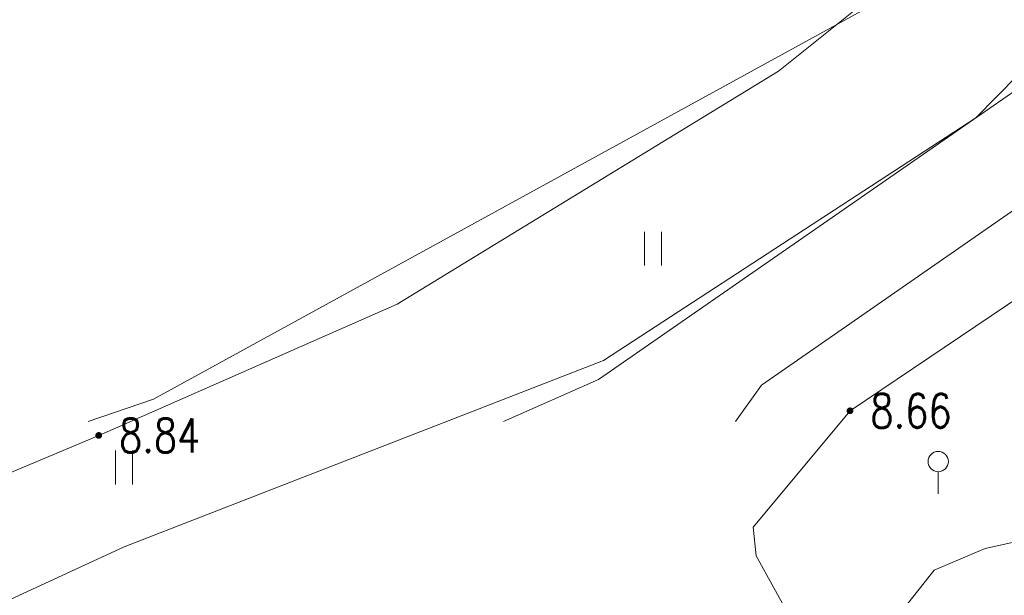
# Model space of a CAD drawing. Header units: millimetres. Extents: x 38389465 to 38395088, y 2473666 to 2480744.
# Tile 99 of 256: x 38390033 to 38390062, y 2479480 to 2479497. Entities that reach past the tile are written whole.
import ezdxf
from ezdxf.enums import TextEntityAlignment as Align

# ---------------------------------------------------------------- set-up
doc = ezdxf.new("R2010")
doc.units = ezdxf.units.MM
doc.header["$LTSCALE"] = 2
doc.linetypes.add('CENTER2', pattern=[1.125, 0.75, -0.125, 0.125, -0.125])
doc.layers.get('0').update_dxf_attribs({"linetype": 'CONTINUOUS', "lineweight": 9})
for name, color, linetype in [('GCD', 251, 'CONTINUOUS'), ('路面铺装', 143, 'CENTER2'), ('路面铺装填充', 143, 'CENTER2')]:
    doc.layers.add(name, color=color, linetype=linetype)
doc.layers.add('地形图', color=251, linetype='CONTINUOUS', lineweight=9)
doc.layers.add('普通绿地填充', color=114, linetype='CONTINUOUS', lineweight=9)
doc.styles.add('正等线体', font='rs.shx', dxfattribs={"bigfont": 'hztxt.shx'})
doc.linetypes.add('10421', pattern='A,2,[150,AAA.SHX,S=1,R=0,X=0,Y=1],1e-11', length=2.00000000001)
doc.linetypes.add('833', pattern='A,2,[150,AAA.SHX,S=0.8,R=0,X=0,Y=0.8],2,[150,AAA.SHX,S=2,R=0,X=0,Y=2],1e-11', length=4.00000000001)
pattern_1 = [(38.83647369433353, (99.1569024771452, 202.7948903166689), (-1.034575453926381, 1.285076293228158), [0.9525, -1.905]), (158.8364736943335, (99.1569024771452, 202.7948903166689), (-0.5956209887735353, -1.538506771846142), [0.9525, -1.905]), (98.83647369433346, (99.89884179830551, 203.3922028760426), (-1.630196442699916, -0.2534304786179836), [0.9524999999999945, -1.904999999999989])]

# ---------------------------------------------------------------- blocks, each defined once
blk = doc.blocks.new('gc121')
for p, q in [((-0.5, -1), (-0.5, 1)), ((0.5, -1), (0.5, 1))]:
    blk.add_line(p, q)
blk = doc.blocks.new('gc325')
blk.add_line((0, 0), (0, 1.3))
blk.add_circle((0, 1.9), 0.6)
blk = doc.blocks.new('GC200')
at = {"linetype": 'Continuous', "const_width": 0.2, "flags": 128}
blk.add_lwpolyline([(-0.1, 0, 1), (0.1, 0, 1)], format="xyb", close=True, dxfattribs=at)
blk = doc.blocks.new('D地块地形图')
at = {"layer": '地形图', "linetype": '833', "flags": 128}
for points in [[(-211.9379999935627, -108.8270000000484), (-208.9723141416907, -108.9263579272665), (-204.8040108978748, -109.9009726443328), (-204.5069999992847, -110.0759999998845), (-204.1767047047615, -110.4556869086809), (-201.1840000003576, -120.5929999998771), (-200.6999144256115, -124.3446371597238), (-200.6999144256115, -127.0796902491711), (-208.8405113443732, -136.5770413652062), (-209.1199999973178, -137.4150000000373), (-208.971139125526, -137.7243294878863), (-208.235772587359, -138.5502714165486), (-207.680999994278, -138.6970000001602), (-207.0311663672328, -138.2772885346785), (-200.4859999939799, -131.7979999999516), (-198.027999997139, -128.9080000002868), (-196.6859999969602, -125.9750000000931), (-197.3389999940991, -121.1890000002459), (-201.8839999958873, -107.098000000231), (-202.0455877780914, -106.570021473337), (-202.0799999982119, -105.7319999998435), (-194.7129999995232, -96.52499999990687), (-175.515999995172, -82.14000000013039), (-166.6140000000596, -74.80200000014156), (-156.0873254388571, -67.73408834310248), (-147.8180020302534, -62.69234835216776), (-146.3459999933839, -62.5230000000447), (-146.0904064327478, -62.61876714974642), (-145.3366883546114, -63.08556536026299), (-142.5179999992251, -67.13200000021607), (-132.4489999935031, -87.625), (-127.5089999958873, -99.0500000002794), (-119.4789999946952, -120.311999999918), (-117.2469999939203, -133.7880000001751), (-111.9359999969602, -155.7749999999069), (-110.3159999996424, -164.9700000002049), (-110.2324115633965, -165.2156433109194), (-110.1107765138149, -165.4156381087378), (-109.119380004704, -166.1725334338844), (-108.2863865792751, -167.1455515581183), (-108.1030000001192, -167.8319999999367), (-108.804999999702, -169.1490000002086), (-110.7035879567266, -170.9427009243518), (-116.4569999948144, -172.6359999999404), (-130.7299999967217, -175.9539999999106), (-138.1559999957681, -177.9709999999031), (-150.4989999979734, -187.7830000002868), (-163.1829999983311, -198.8560000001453), (-175.5819999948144, -210.3799999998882), (-184.1889999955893, -219.098000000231), (-194.2629999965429, -226.6620000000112), (-202.0749999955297, -233.1280000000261), (-205.7969999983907, -236.9229999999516), (-216.792999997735, -244.0920000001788), (-230.9469999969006, -249.6019999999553), (-242.6149999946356, -254.9849999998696), (-261.0199999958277, -261.875), (-265.1379999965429, -262.4629999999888), (-277.4839999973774, -266.1159999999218), (-287.5989999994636, -271.0879999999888), (-294.2870000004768, -273.5330000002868), (-304.7789999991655, -275.9220000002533), (-314.6510000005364, -280.0920000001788), (-318.7639999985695, -282.4300000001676), (-321.5112552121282, -283.4538182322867), (-322.4869999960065, -283.0610000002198), (-323.820000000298, -280.7979999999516)], [(-211.241049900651, -251.761248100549), (-212.2845251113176, -249.8683304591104), (-212.3649999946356, -249.0219999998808), (-209.5079999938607, -245.5800000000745), (-202.0769999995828, -240.5759999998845), (-194.1489999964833, -233.1450000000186), (-188.6030000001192, -229.5260000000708), (-176.6859999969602, -219.2200000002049), (-170.4709999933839, -213.7120000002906), (-164.2189999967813, -207.566000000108), (-160.6419999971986, -203.6430000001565), (-153.4319999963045, -196.5210000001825), (-142.83599999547, -188.5890000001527), (-137.8570000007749, -185.1940000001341), (-133.8339451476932, -183.1590771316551), (-130.6989999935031, -182.2790000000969), (-118.0516498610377, -180.9677483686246), (-114.6407905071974, -180.1200000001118), (-107.5819838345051, -176.2784553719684), (-107.3349999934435, -176.3840000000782), (-107.147599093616, -177.8789999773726), (-106.9569999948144, -178.6580000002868), (-106.7692314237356, -178.7665745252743), (-104.6827061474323, -178.553258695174), (-104.5469999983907, -178.3500000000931), (-104.4797527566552, -176.8623290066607), (-104.3019999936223, -176.4670000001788)]]:
    blk.add_lwpolyline(points, dxfattribs=at)
at = {"layer": '地形图', "linetype": '10421', "flags": 128}
for points in [[(-265.2959999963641, -256.8270000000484), (-250.8574556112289, -253.1040000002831), (-249.9279999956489, -253.1040000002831), (-248.7621678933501, -253.915724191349), (-247.9820000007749, -254.2510000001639), (-243.1229999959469, -252.3659999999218), (-237.835821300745, -249.8864619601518), (-237.2199999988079, -249.5950000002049), (-236.8859814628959, -249.1379185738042), (-236.5498967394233, -248.5543932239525), (-235.7769999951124, -248.0249999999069), (-231.695999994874, -246.3080000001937), (-222.8849999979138, -242.4259999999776), (-211.6229999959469, -235.5410000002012), (-207.7329999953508, -232.4220000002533), (-204.320000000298, -228.87900000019), (-203.1939999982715, -227.2480000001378), (-201.6579999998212, -226.0120000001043), (-199.5789999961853, -224.0169999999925), (-195.4789999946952, -221.2630000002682), (-187.277999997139, -216.3300000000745), (-178.33599999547, -206.4520000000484), (-167.1049999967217, -196.1589999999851), (-150.9419999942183, -182.941000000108), (-149.4289999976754, -182.4010000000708), (-148.3349999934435, -181.3319999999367), (-147.5889999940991, -179.4660000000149), (-145.1030000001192, -177.9550000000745), (-140.8149999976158, -175.0860000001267), (-138.1459999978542, -175.035000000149), (-130.4116898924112, -171.4819999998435), (-124.2823698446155, -170.5263867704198), (-123.4379999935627, -170.7770000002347), (-123.1984244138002, -170.9636807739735), (-122.7679999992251, -171.0840000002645), (-122.3627621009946, -171.0076474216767), (-121.9369999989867, -170.7299999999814), (-121.4230000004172, -170.070000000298), (-117.4269999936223, -168.3730000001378), (-117.082999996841, -167.9120000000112), (-115.445000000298, -165.1340000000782), (-115.2070075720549, -163.8465977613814), (-114.8999999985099, -160.3950000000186), (-116.2089999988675, -155.1419999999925), (-119.7559999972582, -142.1820000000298), (-130.5579999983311, -103.6129999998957), (-136.0799999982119, -89.38500000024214), (-142.0969999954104, -77.56900000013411), (-144.8691669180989, -74.64235564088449), (-147.1059999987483, -72.69400000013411), (-150.2459999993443, -71.95600000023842), (-154.6659999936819, -73.63500000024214), (-162.7119999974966, -78.18900000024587), (-168.5810000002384, -83.875), (-170.7886217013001, -85.3785972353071), (-171.6379999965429, -86.26699999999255), (-172.3129999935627, -87.9020000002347), (-177.5619999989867, -96.32299999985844), (-178.929999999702, -98.6710000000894), (-179.8269999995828, -102.6779999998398), (-180.6469999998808, -111.9470000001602), (-183.070999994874, -120.9849999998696), (-189.1469999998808, -132.4520000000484), (-195.2199999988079, -139.3470000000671), (-200.125, -145.3969999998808), (-207.7665329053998, -153.2828674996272), (-212.1180000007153, -156.9089999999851), (-219.8889999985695, -163.535000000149), (-236.7139999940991, -178.7170000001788), (-242.1469999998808, -182.3840000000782), (-249.0349999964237, -184.1000000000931), (-255.9639999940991, -185.9750000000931), (-278.9189999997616, -195.9300000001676), (-315.8539999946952, -215.2439999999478), (-318.7039864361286, -217.4922255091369), (-321.9329999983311, -224.7949999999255), (-323.500999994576, -229.4590000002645), (-325.643484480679, -233.8648189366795), (-326.2129999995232, -237.0109999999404), (-323.2719999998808, -249.4989999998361), (-318.140999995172, -269.2779999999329), (-316.9223045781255, -272.5775109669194), (-314.7519999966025, -274.2000000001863), (-310.570000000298, -273.7179999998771), (-296.8319999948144, -269.9350000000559), (-295.0909999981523, -268.6350000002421), (-292.1659999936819, -266.8489999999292), (-288.0989999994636, -264.9969999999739), (-274.2269999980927, -259.5509999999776), (-265.2959999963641, -256.8270000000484)], [(-201.4189999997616, -250.4860000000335), (-204.0049999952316, -249.316000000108), (-205.5169694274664, -249.6476523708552), (-207.0239999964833, -250.2949999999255), (-209.0208173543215, -252.8249857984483), (-218.152999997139, -276.4010000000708), (-218.3189999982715, -280.1460000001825), (-218.3975072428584, -280.91768749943), (-218.1849999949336, -282.2620000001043), (-214.1493611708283, -286.0308707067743), (-212.3149999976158, -286.2269999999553), (-204.1479999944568, -279.3689999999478), (-200.832999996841, -274.0570000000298), (-195.667999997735, -266.691000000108), (-191.3969999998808, -261.686999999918), (-190.930999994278, -260.280999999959), (-193.2859999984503, -257.7889999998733)]]:
    blk.add_lwpolyline(points, close=True, dxfattribs=at)
at = {"layer": '地形图', "linetype": 'Continuous', "xscale": 0.5, "yscale": 0.5}
for name, p in [('gc121', (-215.3257115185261, -240.790097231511)), ('gc121', (-230.9495241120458, -247.2541236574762)), ('gc325', (-206.9042399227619, -248.0309460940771))]:
    blk.add_blockref(name, p, dxfattribs=at)
at = {"layer": '地形图', "linetype": 'Continuous'}
ref = blk.add_blockref('GC200', (-209.5079999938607, -245.5800000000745), dxfattribs=dict(at, xscale=0.5, yscale=0.5, zscale=0.5))
ref.add_attrib('height', '8.66', dxfattribs={"layer": 'GCD', "linetype": 'Continuous', "height": 1, "style": '正等线体', "width": 0.8}).set_placement((-208.9079999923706, -245.5800000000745), align=Align.MIDDLE_LEFT)
ref = blk.add_blockref('GC200', (-231.695999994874, -246.3080000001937), dxfattribs=dict(at, xscale=0.5, yscale=0.5, zscale=0.5))
ref.add_attrib('height', '8.84', dxfattribs={"layer": 'GCD', "linetype": 'Continuous', "height": 1, "style": '正等线体', "width": 0.8}).set_placement((-231.0959999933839, -246.3080000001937), align=Align.MIDDLE_LEFT)
blk = doc.blocks.new('地形图')
at = {"layer": '地形图', "color": 251, "linetype": '10421', "flags": 128}
blk.add_lwpolyline([(38390034.78284223, 2479485.576115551), (38390036.71424381, 2479486.235047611), (38390057.60662951, 2479497.697929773), (38390064.7369317, 2479505.68196046), (38390076.70828387, 2479513.869116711), (38390092.51584633, 2479528.642142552), (38390116.1287149, 2479549.460358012), (38390123.1400065, 2479555.270891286), (38390135.69288038, 2479560.489053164), (38390142.98789912, 2479561.082236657), (38390148.49546373, 2479563.366145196), (38390150.4465761, 2479564.483033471), (38390151.61729074, 2479567.748396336), (38390151.31601568, 2479570.96206159), (38390148.67758162, 2479581.021931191), (38390141.82805917, 2479610.719907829), (38390133.58809808, 2479634.935958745), (38390124.29777575, 2479654.205619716), (38390121.3301786, 2479657.699821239), (38390119.13968083, 2479659.12438636), (38390115.5317224, 2479659.158680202), (38390108.76136763, 2479657.017391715), (38390098.65868466, 2479647.805377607), (38390093.21845897, 2479640.399894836), (38390088.14107749, 2479631.604679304), (38390086.73890845, 2479621.516058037), (38390084.65949571, 2479609.191905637), (38390076.49800531, 2479595.576091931), (38390059.46648621, 2479576.325310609), (38390033.17987016, 2479555.501206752), (38390024.76159598, 2479550.196721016), (38390014.08799855, 2479547.265253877), (38389989.63169078, 2479535.168015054), (38389951.86838567, 2479515.69750476), (38389947.82298516, 2479512.294214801), (38389943.82607754, 2479507.042605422), (38389942.09111167, 2479503.21781197), (38389944.59753773, 2479485.57611555)], dxfattribs=at)
at = {"layer": '地形图', "color": 251, "linetype": 'Continuous', "flags": 128}
for points in [[(38390102.37209712, 2479531.823412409), (38390087.01907605, 2479516.863288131), (38390080.68692543, 2479509.972025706), (38390067.56907338, 2479499.119766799), (38390049.85419331, 2479486.815183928), (38390047.04674388, 2479485.57611555)], [(38390104.38379196, 2479529.758884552), (38390089.08778424, 2479514.8543146), (38390082.67618074, 2479507.876583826), (38390069.31309201, 2479496.821443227), (38390054.66269109, 2479486.645417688), (38390053.89804816, 2479485.576115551)]]:
    blk.add_lwpolyline(points, dxfattribs=at)
blk = doc.blocks.new('fsd1fsdf2')
at = {"layer": '普通绿地填充'}
h = blk.add_hatch(dxfattribs=at)
h.set_pattern_fill('草坪^^', color=80, scale=0.9999999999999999, angle=38.83646706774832, style=0)
h.set_pattern_definition([(77.67293413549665, (-375.5004729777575, -439.924187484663), (-3.96995520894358, 6.19027104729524), [0.7799999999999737, -0.1559999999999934, 0.2079999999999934, -0.1559999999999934, 0.7799999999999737, -3.119999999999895]), (77.67293413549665, (-375.7083842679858, -440.1448884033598), (-3.96995520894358, 6.19027104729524), [0.5199999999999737, -0.3899999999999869, 0.7799999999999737, -0.3899999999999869, 0.5199999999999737, -2.599999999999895]), (77.67293413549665, (-377.3518742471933, -437.9227856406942), (-3.96995520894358, 6.19027104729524), [0.6499999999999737, -0.2599999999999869, 0.6499999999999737, -3.639999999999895]), (77.67293413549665, (-378.9229758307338, -440.2408106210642), (-3.96995520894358, 6.19027104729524), [0.2599999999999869, -0.5199999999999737, 0.2599999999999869, -4.15999999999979]), (167.6729341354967, (-378.811960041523, -439.7327993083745), (-6.19027104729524, -3.96995520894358), [0.4679999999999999, -4.731999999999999]), (167.6729341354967, (-375.430844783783, -438.8748601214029), (-6.19027104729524, -3.96995520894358), [0.5199999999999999, -4.679999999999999]), (167.6729341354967, (-377.1853505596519, -437.1607686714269), (-6.19027104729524, -3.96995520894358), [0.5199999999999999, -4.679999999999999]), (122.6729341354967, (-375.2357231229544, -438.2255469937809), (-5.080113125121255, 1.110157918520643), [0.5199999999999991, -6.833910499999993]), (212.6729341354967, (-375.5243641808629, -439.5463764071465), (-1.110157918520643, -5.080113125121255), [0.5199999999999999, -6.833910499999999]), (141.1078829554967, (-375.2944284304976, -438.3723995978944), (-5.080113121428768, 1.110157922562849), [0.5199999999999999, -11.107553]), (153.6366906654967, (-375.3753368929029, -438.6208544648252), (-5.080113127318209, 1.110157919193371), [0.5199999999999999, -20.92014899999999]), (153.6366906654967, (-377.1298426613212, -436.9067630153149), (-5.080113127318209, 1.110157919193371), [0.416, -21.02414899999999]), (153.6366906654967, (-378.7897568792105, -439.6311970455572), (-5.080113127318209, 1.110157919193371), [0.3639999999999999, -21.07614899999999]), (181.7091776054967, (-375.4863526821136, -439.1288657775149), (-5.080113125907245, 1.11015786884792), [0.5199999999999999, -20.92014899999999]), (181.7091776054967, (-377.240858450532, -437.4147743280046), (-5.080113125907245, 1.11015786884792), [0.416, -21.02414899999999]), (181.7091776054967, (-378.8341631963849, -439.8344015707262), (-5.080113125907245, 1.11015786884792), [0.3639999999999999, -21.07614899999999]), (194.2379853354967, (-375.5164600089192, -439.3884222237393), (-5.080113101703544, 1.11015782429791), [0.5199999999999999, -11.107547])])
edge = h.paths.add_edge_path()
edge.add_line((-90.92269714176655, -574.2117747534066), (-118.9166971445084, -601.719774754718))
edge.add_line((-118.9166971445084, -601.719774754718), (-228.6296971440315, -709.5307747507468))
edge.add_line((-228.6296971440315, -709.5307747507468), (-233.6856971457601, -714.4987747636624))
edge.add_line((-233.6856971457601, -714.4987747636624), (-243.2326971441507, -717.3237747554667))
edge.add_line((-243.2326971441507, -717.3237747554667), (-253.3476971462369, -722.2957747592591))
edge.add_line((-253.3476971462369, -722.2957747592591), (-260.0356971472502, -724.7407747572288))
edge.add_line((-260.0356971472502, -724.7407747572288), (-270.5276971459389, -727.1297747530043))
edge.add_line((-270.5276971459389, -727.1297747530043), (-276.4816971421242, -729.6447747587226))
edge.add_line((-276.4816971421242, -729.6447747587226), (-280.3996971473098, -731.2997747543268))
edge.add_line((-280.3996971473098, -731.2997747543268), (-284.5126971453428, -733.63777475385))
edge.add_line((-284.5126971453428, -733.63777475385), (-287.1956971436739, -734.6377747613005))
edge.add_line((-287.1956971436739, -734.6377747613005), (-287.2596971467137, -734.6617747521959))
edge.add_line((-287.2596971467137, -734.6617747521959), (-301.3966971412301, -741.1827747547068))
edge.add_line((-301.3966971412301, -741.1827747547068), (-301.5546971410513, -741.2557747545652))
edge.add_line((-301.5546971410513, -741.2557747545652), (-307.3576971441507, -742.8917747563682))
edge.add_line((-307.3576971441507, -742.8917747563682), (-309.2826971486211, -743.4347747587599))
edge.add_line((-309.2826971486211, -743.4347747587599), (-316.3876971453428, -743.4097747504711))
edge.add_line((-316.3876971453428, -743.4097747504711), (-325.2166971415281, -745.7647747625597))
edge.add_line((-325.2166971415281, -745.7647747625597), (-328.1746971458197, -744.8837747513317))
edge.add_line((-328.1746971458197, -744.8837747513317), (-328.1886971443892, -744.8797747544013))
edge.add_line((-328.1886971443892, -744.8797747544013), (-328.280697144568, -744.8747747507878))
edge.add_line((-328.280697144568, -744.8747747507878), (-328.3156971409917, -744.8827747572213))
edge.add_line((-328.3156971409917, -744.8827747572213), (-328.4646971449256, -744.9177747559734))
edge.add_line((-328.4646971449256, -744.9177747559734), (-336.6666971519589, -744.4477747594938))
edge.add_line((-336.6666971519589, -744.4477747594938), (-351.7936971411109, -739.0017747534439))
edge.add_line((-351.7936971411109, -739.0017747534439), (-363.3576971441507, -732.4797747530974))
edge.add_line((-363.3576971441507, -732.4797747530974), (-364.2796971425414, -732.2127747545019))
edge.add_line((-364.2796971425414, -732.2127747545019), (-367.1756971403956, -731.6617747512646))
edge.add_line((-367.1756971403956, -731.6617747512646), (-374.7216971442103, -730.4917747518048))
edge.add_line((-374.7216971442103, -730.4917747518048), (-376.1046971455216, -730.6957747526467))
edge.add_line((-376.1046971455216, -730.6957747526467), (-389.5826971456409, -730.8657747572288))
edge.add_line((-389.5826971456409, -730.8657747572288), (-390.2116971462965, -731.2427747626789))
edge.add_line((-390.2116971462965, -731.2427747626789), (-390.5505184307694, -731.2151026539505))
edge.add_line((-390.5505184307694, -731.2151026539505), (-376.5507341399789, -719.9442666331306))
edge.add_line((-376.5507341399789, -719.9442666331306), (-369.2136089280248, -729.0578913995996))
edge.add_line((-369.2136089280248, -729.0578913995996), (-355.8938062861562, -718.3344896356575))
edge.add_line((-355.8938062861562, -718.3344896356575), (-339.526464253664, -738.6647701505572))
edge.add_line((-339.526464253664, -738.6647701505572), (-324.9003819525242, -726.8897190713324))
edge.add_line((-324.9003819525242, -726.8897190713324), (-315.6712423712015, -738.3534617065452))
edge.add_arc((-307.881863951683, -732.0824503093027), 10.00000000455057, 218.8365722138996, 292.9498985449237)
edge.add_line((-303.9826033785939, -741.2909120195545), (-269.5710203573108, -726.7195608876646))
edge.add_arc((-273.4702809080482, -717.511099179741), 9.999999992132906, 292.9498984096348, 308.836572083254)
edge.add_line((-267.1992695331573, -725.3004776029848), (-249.7881415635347, -711.2832638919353))
edge.add_line((-249.7881415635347, -711.2832638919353), (-247.7645006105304, -713.7968784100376))
edge.add_arc((-243.0908735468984, -710.0342715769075), 6.000000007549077, 218.8365721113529, 299.6820236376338)
edge.add_arc((-269.8309237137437, -663.1197778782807), 60.00000002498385, 299.6820236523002, 314.4988784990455)
edge.add_line((-227.7772055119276, -705.9156280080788), (32.92559733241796, -449.7337278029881))
edge.add_line((32.92559733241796, -449.7337278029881), (34.2513028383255, -451.2077747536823))
edge.add_line((34.2513028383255, -451.2077747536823), (33.74730286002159, -451.7037747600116))
edge.add_line((33.74730286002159, -451.7037747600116), (32.35830284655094, -453.0677747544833))
edge.add_line((32.35830284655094, -453.0677747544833), (31.26030285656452, -454.1467747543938))
edge.add_line((31.26030285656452, -454.1467747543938), (0.8053028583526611, -484.0737747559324))
edge.add_line((0.8053028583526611, -484.0737747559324), (-7.781697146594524, -492.5127747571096))
edge.add_line((-7.781697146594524, -492.5127747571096), (-77.9236971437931, -561.4387747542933))
edge.add_line((-77.9236971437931, -561.4387747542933), (-90.92269714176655, -574.2117747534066))
h = blk.add_hatch(dxfattribs=at)
h.set_pattern_fill('GRASS', color=122, scale=0.9999999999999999, angle=38.83646706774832, style=0)
h.set_pattern_definition([(167.6729341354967, (-375.7319180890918, -441.4704245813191), (-2.375624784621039, -1.523539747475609), [0.5291613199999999, -3.4620203]), (122.6729341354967, (-375.7319180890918, -441.4704245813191), (-2.375626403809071, -1.523540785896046), [0.5291613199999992, -2.293032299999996]), (212.6729341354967, (-375.7319180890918, -441.4704245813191), (1.523540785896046, -2.375626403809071), [0.5291613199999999, -2.293032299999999])])
edge = h.paths.add_edge_path()
edge.add_line((-231.9270916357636, -701.6206383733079), (-187.4916906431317, -657.9166822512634))
edge.add_line((-187.4916906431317, -657.9166822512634), (-237.3002678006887, -698.091249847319))
edge.add_line((-237.3002678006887, -698.091249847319), (-236.2474158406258, -699.3965795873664))
edge.add_arc((-231.5772290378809, -695.6297035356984), 5.999999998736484, 218.8889294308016, 266.6676638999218)
edge.add_line((-231.9259937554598, -701.619558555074), (-231.9270916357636, -701.6206383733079))
blk = doc.blocks.new('6fd5t34533')
at = {"layer": '路面铺装填充', "linetype": 'ByBlock'}
h = blk.add_hatch(dxfattribs=at)
h.set_pattern_fill('HEX', color=256, angle=6.626585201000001e-06, style=0)
h.set_pattern_definition(pattern_1)
edge = h.paths.add_edge_path()
edge.add_line((95.625279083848, -15.09384473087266), (94.0575297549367, -13.15161282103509))
edge.add_line((94.0575297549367, -13.15161282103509), (91.22174762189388, -13.238754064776))
edge.add_arc((91.63354403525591, -25.23168627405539), 11.99999996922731, 91.96656916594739, 128.8363611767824)
edge.add_line((84.10836481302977, -15.88440448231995), (41.92605036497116, -49.84395362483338))
edge.add_arc((31.892478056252, -37.38091118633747), 16.00000000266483, 218.8364669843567, 308.83636108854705, ccw=False)
edge.add_line((19.42945416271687, -47.41450652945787), (13.67275952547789, -40.26394681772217))
edge.add_line((13.67275952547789, -40.26394681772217), (4.324426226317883, -47.7873126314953))
edge.add_line((4.324426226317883, -47.7873126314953), (7.20235837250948, -51.36272662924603))
edge.add_line((7.20235837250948, -51.36272662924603), (14.21281637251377, -45.71882354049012))
edge.add_line((14.21281637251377, -45.71882354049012), (25.50061116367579, -59.739725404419))
edge.add_line((25.50061116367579, -59.739725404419), (16.15334325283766, -67.26492193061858))
edge.add_line((16.15334325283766, -67.26492193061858), (4.865548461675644, -53.2440200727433))
edge.add_line((4.865548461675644, -53.2440200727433), (7.17087347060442, -51.38807415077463))
edge.add_line((7.17087347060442, -51.38807415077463), (6.231536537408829, -50.22129758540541))
edge.add_line((6.231536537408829, -50.22129758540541), (2.758113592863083, -53.01764632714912))
edge.add_line((2.758113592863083, -53.01764632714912), (15.92719606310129, -69.37537438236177))
edge.add_line((15.92719606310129, -69.37537438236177), (19.43244802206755, -66.55342640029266))
edge.add_line((19.43244802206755, -66.55342640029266), (21.37019259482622, -68.9603652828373))
edge.add_line((21.37019259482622, -68.9603652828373), (41.54485000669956, -52.71845809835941))
edge.add_line((41.54485000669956, -52.71845809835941), (43.42613355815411, -55.05526481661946))
edge.add_line((43.42613355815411, -55.05526481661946), (47.39863505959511, -51.85693620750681))
edge.add_line((47.39863505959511, -51.85693620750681), (45.51565611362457, -49.51354386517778))
edge.add_line((45.51565611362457, -49.51354386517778), (85.34538019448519, -17.44798869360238))
edge.add_arc((91.62520285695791, -25.30472772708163), 10.05805751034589, 92.05965045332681, 128.635038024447, ccw=False)
edge.add_line((91.26371686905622, -15.25316820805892), (95.625279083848, -15.09384473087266))
edge = h.paths.add_edge_path()
edge.add_line((99.05458486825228, -12.98003097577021), (162.3316731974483, -91.57836333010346))
edge.add_arc((167.0053071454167, -87.81576507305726), 5.999999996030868, 218.8364670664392, 292.9498986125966)
edge.add_line((169.3448634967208, -93.34084209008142), (202.5957456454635, -79.26305066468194))
edge.add_arc((199.1317987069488, -69.54205303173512), 10.31972496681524, 289.6128425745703, 308.1547396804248)
edge.add_line((205.507194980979, -77.65691875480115), (222.5923053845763, -63.90222435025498))
edge.add_line((222.5923053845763, -63.90222435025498), (225.1053645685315, -67.01417676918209))
edge.add_line((225.1053645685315, -67.01417676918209), (208.0139702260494, -80.77129342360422))
edge.add_arc((201.1947649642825, -72.87312082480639), 10.43468690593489, 290.97935938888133, 310.80700615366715, ccw=False)
edge.add_line((204.930712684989, -82.61608677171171), (170.9045677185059, -97.02422677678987))
edge.add_arc((167.0054298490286, -87.81672501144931), 9.999068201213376, 218.8440196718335, 292.9513959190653, ccw=False)
edge.add_line((159.2175923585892, -94.08816441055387), (94.0575297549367, -13.15161282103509))
edge.add_line((94.0575297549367, -13.15161282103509), (99.05458486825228, -12.98003097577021))
edge = h.paths.add_edge_path()
edge.add_line((99.05458486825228, -12.98003097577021), (100.6178174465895, -14.92113271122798))
edge.add_arc((99.6255560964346, 3.137854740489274), 18.08622709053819, 273.1449868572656, 308.7484188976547)
edge.add_line((110.9457609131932, -10.9676255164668), (152.3281815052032, 22.34820758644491))
edge.add_arc((158.817727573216, 14.04123615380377), 10.54134633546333, 93.76622761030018, 127.99755301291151, ccw=False)
edge.add_line((158.1253113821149, 24.5598169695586), (164.1831144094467, 24.89725269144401))
edge.add_line((164.1831144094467, 24.89725269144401), (162.6402049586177, 26.8131212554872))
edge.add_line((162.6402049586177, 26.8131212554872), (158.0102326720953, 26.55650344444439))
edge.add_arc((158.7007048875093, 14.57638453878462), 12.00000003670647, 93.29858384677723, 128.8364701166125)
edge.add_line((151.175507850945, 23.92365207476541), (109.7838341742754, -9.399508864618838))
edge.add_arc((99.53326349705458, 3.451260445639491), 16.43826240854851, 268.33132345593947, 308.5780345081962, ccw=False)
h.paths.add_polyline_path([(167.5398148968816, 27.10573937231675), (183.141793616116, 7.726062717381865), (185.4789225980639, 9.607613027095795), (223.147667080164, -37.09423565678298), (220.7695006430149, -39.0124154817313), (229.6018286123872, -49.98330981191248), (226.4863830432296, -52.49145876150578), (217.6510190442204, -41.51679328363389), (215.3188986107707, -43.39431136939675), (177.6892222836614, 3.336366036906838), (180.0263805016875, 5.217939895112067), (162.6402049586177, 26.8131212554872)])
edge = h.paths.add_edge_path()
edge.add_line((174.7292602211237, 27.52010188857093), (167.5476879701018, 27.09596324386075))
edge.add_line((167.5476879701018, 27.09596324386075), (169.0894709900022, 25.18150463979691))
edge.add_line((169.0894709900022, 25.18150463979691), (174.8299602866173, 25.51088193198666))
edge.add_arc((173.7959900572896, 43.47301046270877), 17.99186359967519, 273.2945329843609, 308.8528384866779)
edge.add_line((185.0826864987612, 29.46167079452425), (225.8651275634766, 62.29347972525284))
edge.add_arc((232.1361165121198, 54.50389256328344), 10.00014852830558, 38.88977944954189, 128.835722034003, ccw=False)
edge.add_line((239.9197836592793, 60.78222804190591), (292.0766630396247, -3.998066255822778))
edge.add_line((292.0766630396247, -3.998066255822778), (292.865814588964, -5.639134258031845))
edge.add_arc((280.8721789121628, -6.029908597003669), 12.00000005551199, 1.866139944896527, 38.83638449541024)
edge.add_line((290.2194577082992, 1.495274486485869), (241.4842773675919, 62.03085444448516))
edge.add_arc((232.1369985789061, 54.5056714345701), 12.00000000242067, 38.8363842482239, 128.8364705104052)
edge.add_line((224.6118014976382, 63.8529388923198), (183.842173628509, 31.0305674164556))
edge.add_arc((173.8085774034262, 43.49359083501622), 16.00000018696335, 273.29858402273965, 308.83647051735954, ccw=False)
edge.add_arc((174.7292324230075, 27.52012174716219), 3.416553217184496e-05, 222.1351411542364, 324.4621999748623)
h = blk.add_hatch(dxfattribs=at)
h.set_pattern_fill('HEX', color=256, angle=6.626585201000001e-06, style=0)
h.set_pattern_definition(pattern_1)
edge = h.paths.add_edge_path()
edge.add_line((252.2618049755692, 40.66941287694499), (249.9256002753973, 38.78845318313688))
edge.add_line((249.9256002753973, 38.78845318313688), (249.9268664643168, 38.78688041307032))
edge.add_line((249.9268664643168, 38.78688041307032), (238.086991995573, 29.25496338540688))
edge.add_line((238.086991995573, 29.25496338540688), (223.5987291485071, 17.59090944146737))
edge.add_line((223.5987291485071, 17.59090944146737), (223.5987297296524, 17.59090872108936))
edge.add_line((223.5987297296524, 17.59090872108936), (211.7588552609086, 8.058991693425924))
edge.add_line((211.7588552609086, 8.058991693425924), (210.4346607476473, 6.992923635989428))
edge.add_line((210.4346607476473, 6.992923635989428), (198.5947862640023, -2.538993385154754))
edge.add_line((198.5947862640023, -2.538993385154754), (180.9105745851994, 19.4270860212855))
edge.add_line((180.9105745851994, 19.4270860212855), (192.7504490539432, 28.95900304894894))
edge.add_line((192.7504490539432, 28.95900304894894), (210.4346607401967, 6.992923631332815))
edge.add_line((210.4346607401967, 6.992923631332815), (211.7588127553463, 8.059044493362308))
edge.add_line((211.7588127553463, 8.059044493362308), (194.0746435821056, 30.02507110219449))
edge.add_line((194.0746435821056, 30.02507110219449), (205.9145180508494, 39.55698812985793))
edge.add_line((205.9145180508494, 39.55698812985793), (223.5983072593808, 17.59143348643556))
edge.add_line((223.5983072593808, 17.59143348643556), (224.9224592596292, 18.65755433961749))
edge.add_line((224.9224592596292, 18.65755433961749), (207.2387113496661, 40.62305768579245))
edge.add_line((207.2387113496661, 40.62305768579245), (219.0785858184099, 50.15497471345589))
edge.add_line((219.0785858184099, 50.15497471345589), (236.7619537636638, 28.18994333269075))
edge.add_line((236.7619537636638, 28.18994333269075), (238.0861057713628, 29.25606419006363))
edge.add_line((238.0861057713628, 29.25606419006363), (220.4027803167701, 51.22104278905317))
edge.add_line((220.4027803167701, 51.22104278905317), (232.2426547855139, 60.75295981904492))
edge.add_line((232.2426547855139, 60.75295981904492), (249.9256002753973, 38.78845318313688))
edge.add_line((249.9256002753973, 38.78845318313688), (252.2618049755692, 40.66941287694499))
edge.add_line((252.2618049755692, 40.66941287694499), (237.588509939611, 58.89405688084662))
edge.add_arc((232.1361119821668, 54.50414156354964), 6.999999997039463, 38.83875101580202, 128.8365723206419)
edge.add_line((227.7464039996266, 59.95670644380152), (186.2144190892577, 26.52046318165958))
edge.add_arc((174.8568950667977, 40.6279247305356), 18.11115190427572, 270.6721591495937, 308.8365723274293, ccw=False)
edge.add_line((175.0693591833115, 22.5180190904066), (185.4693393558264, 9.599897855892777))
edge.add_line((185.4693393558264, 9.599897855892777), (185.4789226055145, 9.607613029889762))
edge.add_line((185.4789226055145, 9.607613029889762), (223.1476670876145, -37.09423565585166))
edge.add_line((223.1476670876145, -37.09423565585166), (232.0489906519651, -48.2580568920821))
edge.add_line((232.0489906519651, -48.2580568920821), (233.8232987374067, -49.13940986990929))
edge.add_line((233.8232987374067, -49.13940986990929), (237.5975194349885, -53.81870261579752))
edge.add_line((237.5975194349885, -53.81870261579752), (287.3971299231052, -13.6513673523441))
edge.add_arc((281.5917493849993, -6.453835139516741), 9.246994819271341, 308.8889293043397, 346.6703448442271)
edge.add_line((290.5896271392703, -8.585761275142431), (262.7297551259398, -31.01488322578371))
edge.add_line((262.7297551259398, -31.01488322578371), (262.7297551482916, -31.01488324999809))
edge.add_line((262.7297551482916, -31.01488324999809), (250.8898806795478, -40.54680027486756))
edge.add_line((250.8898806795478, -40.54680027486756), (249.5656861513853, -41.61286832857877))
edge.add_line((249.5656861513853, -41.61286832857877), (237.7258116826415, -51.14478535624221))
edge.add_line((237.7258116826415, -51.14478535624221), (220.0416000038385, -29.17870595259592))
edge.add_line((220.0416000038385, -29.17870595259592), (231.8814744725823, -19.64678892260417))
edge.add_line((231.8814744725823, -19.64678892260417), (249.5656861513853, -41.61286832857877))
edge.add_line((249.5656861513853, -41.61286832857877), (250.889880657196, -40.54680025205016))
edge.add_line((250.889880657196, -40.54680025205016), (233.2056690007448, -18.58072087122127))
edge.add_line((233.2056690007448, -18.58072087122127), (245.0455434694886, -9.048803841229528))
edge.add_line((245.0455434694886, -9.048803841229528), (262.7297551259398, -31.01488322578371))
edge.add_line((262.7297551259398, -31.01488322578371), (264.0539496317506, -29.94881515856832))
edge.add_line((264.0539496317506, -29.94881515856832), (246.3697367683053, -7.982734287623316))
edge.add_line((246.3697367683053, -7.982734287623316), (258.2096112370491, 1.549182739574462))
edge.add_line((258.2096112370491, 1.549182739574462), (275.8938241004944, -20.41689813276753))
edge.add_line((275.8938241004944, -20.41689813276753), (277.2180185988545, -19.35083006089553))
edge.add_line((277.2180185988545, -19.35083006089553), (259.5338057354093, 2.615250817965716))
edge.add_line((259.5338057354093, 2.615250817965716), (271.3736802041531, 12.14716784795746))
edge.add_line((271.3736802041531, 12.14716784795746), (289.0578930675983, -9.818913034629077))
edge.add_line((289.0578930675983, -9.818913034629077), (290.5896271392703, -8.585761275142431))
edge.add_arc((281.5917493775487, -6.453835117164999), 9.246994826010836, 346.670344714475, 355.3333605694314)
edge.add_line((290.8080897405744, -7.206153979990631), (271.8282850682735, 16.36729578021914))
edge.add_line((271.8282850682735, 16.36729578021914), (269.4911129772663, 14.48555720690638))
edge.add_line((269.4911129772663, 14.48555720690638), (269.4923791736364, 14.48398443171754))
edge.add_line((269.4923791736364, 14.48398443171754), (257.6525047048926, 4.952067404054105))
edge.add_line((257.6525047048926, 4.952067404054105), (243.1642418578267, -6.71198653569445))
edge.add_line((243.1642418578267, -6.71198653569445), (243.164242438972, -6.711987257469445))
edge.add_line((243.164242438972, -6.711987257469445), (231.3243679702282, -16.24390428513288))
edge.add_line((231.3243679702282, -16.24390428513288), (230.0001734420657, -17.30997234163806))
edge.add_line((230.0001734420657, -17.30997234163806), (218.1602989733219, -26.84188936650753))
edge.add_line((218.1602989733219, -26.84188936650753), (200.4760872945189, -4.87580996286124))
edge.add_line((200.4760872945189, -4.87580996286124), (212.3159617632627, 4.65610707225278))
edge.add_line((212.3159617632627, 4.65610707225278), (230.0001734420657, -17.30997234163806))
edge.add_line((230.0001734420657, -17.30997234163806), (231.3243254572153, -16.24385147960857))
edge.add_line((231.3243254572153, -16.24385147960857), (213.6401562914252, 5.722175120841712))
edge.add_line((213.6401562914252, 5.722175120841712), (225.480030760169, 15.25409214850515))
edge.add_line((225.480030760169, 15.25409214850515), (243.1638199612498, -6.711462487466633))
edge.add_line((243.1638199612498, -6.711462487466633), (244.4879719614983, -5.645341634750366))
edge.add_line((244.4879719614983, -5.645341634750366), (226.8042240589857, 16.32016170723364))
edge.add_line((226.8042240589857, 16.32016170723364), (238.6440985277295, 25.85207873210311))
edge.add_line((238.6440985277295, 25.85207873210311), (256.3274664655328, 3.887047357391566))
edge.add_line((256.3274664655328, 3.887047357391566), (257.6516184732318, 4.953168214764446))
edge.add_line((257.6516184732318, 4.953168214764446), (239.9682930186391, 26.91814681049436))
edge.add_line((239.9682930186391, 26.91814681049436), (251.8081674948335, 36.45006383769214))
edge.add_line((251.8081674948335, 36.45006383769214), (269.4911129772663, 14.48555720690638))
edge.add_line((269.4911129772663, 14.48555720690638), (271.8282850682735, 16.36729578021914))
edge.add_line((271.8282850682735, 16.36729578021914), (252.2618049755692, 40.66941287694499))

msp = doc.modelspace()

# ---------------------------------------------------------------- block references
at = {"color": 3, "linetype": 'ByBlock'}
msp.add_blockref('fsd1fsdf2', (38390232.53932071, 2480182.673277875), dxfattribs=at)
at = {"linetype": 'Continuous'}
msp.add_blockref('D地块地形图', (38390266.789, 2479731.472), dxfattribs=at)
at = {"layer": '地形图'}
msp.add_blockref('地形图', (2.980232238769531e-08, -6.51925802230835e-09), dxfattribs=at)
at = {"layer": '路面铺装', "color": 143}
msp.add_blockref('6fd5t34533', (38389757.65050015, 2479538.407962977), dxfattribs=at)

doc.saveas('drawing.dxf')
